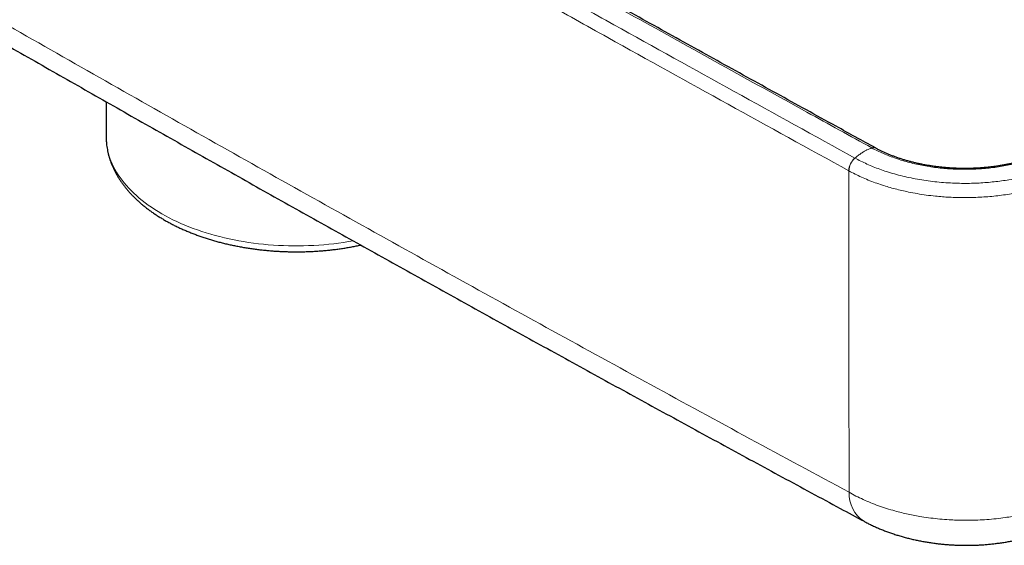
# Model space of a CAD drawing. Header units: millimetres. Extents: x 8 to 976, y 12 to 967.
# Tile 156 of 256: x 848 to 918, y 27 to 65. Entities that reach past the tile are written whole.
import ezdxf

# ---------------------------------------------------------------- set-up
doc = ezdxf.new("R2010")
doc.units = ezdxf.units.MM

msp = doc.modelspace()

# ---------------------------------------------------------------- linework, layer by layer
at = {"color": 7, "linetype": 'Continuous', "lineweight": 30}
for p, q in [((854.268, 58.694), (854.268, 56.233)), ((909.21, 55.384), (909.203, 55.388))]:
    msp.add_line(p, q, dxfattribs=at)
at = {"color": 252, "linetype": 'Continuous', "lineweight": 0}
msp.add_line((907.307, 53.755), (907.299, 53.759), dxfattribs=at)
at = {"color": 252, "linetype": 'Continuous', "lineweight": 0, "flags": 128}
msp.add_lwpolyline([(854.268, 56.233), (854.269, 56.12), (854.279, 55.912), (854.299, 55.704), (854.328, 55.496), (854.367, 55.289), (854.415, 55.082), (854.473, 54.877), (854.54, 54.672), (854.617, 54.468), (854.702, 54.266), (854.798, 54.065), (854.902, 53.866), (855.016, 53.668), (855.138, 53.472), (855.27, 53.278), (855.411, 53.086), (855.56, 52.896), (855.718, 52.709), (855.884, 52.524), (856.059, 52.342), (856.243, 52.162), (856.434, 51.986), (856.634, 51.812), (856.841, 51.642), (857.057, 51.475), (857.28, 51.311), (857.51, 51.15), (857.748, 50.994), (857.993, 50.84), (858.244, 50.691), (858.503, 50.546), (858.768, 50.405), (859.04, 50.267), (859.317, 50.134), (859.601, 50.006), (859.891, 49.881), (860.186, 49.762), (860.487, 49.646), (860.793, 49.536), (861.104, 49.43), (861.419, 49.329), (861.74, 49.233), (862.064, 49.141), (862.393, 49.055), (862.725, 48.974), (863.061, 48.898), (863.401, 48.827), (863.743, 48.762), (864.089, 48.702), (864.437, 48.647), (864.787, 48.597), (865.14, 48.553), (865.495, 48.514), (865.851, 48.481), (866.209, 48.453), (866.567, 48.43), (866.927, 48.414), (867.287, 48.402), (867.648, 48.396), (868.009, 48.396), (868.37, 48.402), (868.73, 48.412), (869.09, 48.429), (869.449, 48.451), (869.807, 48.478), (870.163, 48.511), (870.518, 48.549), (870.871, 48.593), (871.222, 48.642), (871.57, 48.697), (871.901, 48.754)], dxfattribs=at)
at = {"color": 252, "linetype": 'Continuous', "lineweight": 0}
for centre, radius, start, end in [((909.059, 55.093), 0.328, 64.21968, 111.44841), ((909.067, 55.09), 0.327, 64.21055, 111.50961), ((908.577, 53.712), 1.279, 131.36577, 177.86185), ((908.586, 53.708), 1.28, 131.41711, 177.87668), ((909.694, 30.706), 2.377, 177.99028, 236.70514)]:
    msp.add_arc(centre, radius, start, end, dxfattribs=at)
for points, knots in [([(769.011, 110.632), (771.262, 109.246), (775.766, 106.472), (782.541, 102.334), (789.333, 98.213), (796.14, 94.108), (802.965, 90.021), (809.805, 85.952), (816.662, 81.9), (823.535, 77.865), (830.424, 73.848), (837.329, 69.848), (844.25, 65.865), (851.188, 61.901), (858.141, 57.954), (865.11, 54.024), (872.099, 50.11), (879.108, 46.211), (886.136, 42.328), (893.18, 38.463), (900.239, 34.615), (904.959, 32.064), (907.318, 30.789)], [0, 0, 0, 0, 0.04998, 0.099959, 0.149939, 0.199919, 0.249899, 0.299878, 0.349858, 0.399838, 0.449818, 0.499798, 0.549777, 0.599757, 0.649737, 0.699717, 0.749696, 0.799757, 0.849818, 0.899879, 0.949939, 1, 1, 1, 1]), ([(908.939, 55.398), (907.395, 56.248), (903.794, 58.231), (898.145, 61.355), (891.996, 64.769), (885.858, 68.191), (879.733, 71.621), (873.62, 75.058), (867.52, 78.502), (861.432, 81.953), (855.357, 85.412), (849.462, 88.782), (843.745, 92.063), (840.054, 94.191), (838.208, 95.256)], [0, 0, 0, 0, 0.064743, 0.151067, 0.237392, 0.323716, 0.410041, 0.496365, 0.582689, 0.669014, 0.755338, 0.841663, 0.920831, 1, 1, 1, 1]), ([(836.971, 94.546), (839.028, 93.36), (843.143, 90.987), (849.288, 87.463), (855.399, 83.973), (861.477, 80.515), (867.06, 77.352), (872.145, 74.483), (876.729, 71.904), (881.319, 69.329), (885.916, 66.759), (891.844, 63.455), (899.11, 59.422), (904.858, 56.255), (907.732, 54.671)], [0, 0, 0, 0, 0.088223, 0.176447, 0.262741, 0.349035, 0.43533, 0.50005, 0.564771, 0.629492, 0.694213, 0.758933, 0.879467, 1, 1, 1, 1]), ([(907.299, 53.759), (904.425, 55.343), (898.676, 58.511), (891.409, 62.544), (885.48, 65.849), (880.882, 68.42), (876.291, 70.994), (871.707, 73.574), (866.621, 76.444), (861.037, 79.607), (854.958, 83.065), (848.846, 86.556), (842.701, 90.08), (838.585, 92.453), (836.527, 93.64)], [0, 0, 0, 0, 0.120533, 0.241067, 0.305787, 0.370508, 0.435229, 0.49995, 0.56467, 0.650965, 0.737259, 0.823553, 0.911777, 1, 1, 1, 1]), ([(907.739, 54.667), (907.813, 54.729), (907.962, 54.854), (908.189, 55.015), (908.4, 55.147), (908.595, 55.25), (908.772, 55.332), (908.889, 55.373), (908.947, 55.394)], [0, 0, 0, 0, 0.18594, 0.372917, 0.560305, 0.707424, 0.85409, 1, 1, 1, 1]), ([(908.947, 55.394), (908.947, 55.394), (908.944, 55.396), (908.942, 55.397), (908.939, 55.398)], [0, 0, 0, 0, 0.005704, 1, 1, 1, 1]), ([(922.132, 55.355), (922.132, 55.355), (922.008, 55.283), (921.738, 55.153), (921.326, 54.963), (920.893, 54.788), (920.445, 54.626), (919.983, 54.479), (919.505, 54.346), (919.011, 54.228), (918.5, 54.125), (917.978, 54.039), (917.45, 53.969), (916.916, 53.916), (916.379, 53.881), (915.839, 53.864), (915.298, 53.865), (914.757, 53.883), (914.219, 53.918), (913.685, 53.97), (913.159, 54.04), (912.64, 54.127), (912.13, 54.231), (911.63, 54.351), (911.142, 54.487), (910.668, 54.639), (910.211, 54.805), (909.77, 54.987), (909.348, 55.184), (909.074, 55.32), (908.947, 55.394), (908.947, 55.394)], [0, 0, 0, 0, 0.000004, 0.036191, 0.072484, 0.108833, 0.145187, 0.181488, 0.217682, 0.254839, 0.292113, 0.32945, 0.366792, 0.404076, 0.441239, 0.47838, 0.51564, 0.552958, 0.590275, 0.62753, 0.664667, 0.701801, 0.739053, 0.776361, 0.813665, 0.850907, 0.888034, 0.925346, 0.962686, 0.999996, 1, 1, 1, 1]), ([(907.732, 54.671), (907.734, 54.67), (907.737, 54.669), (907.739, 54.667), (907.739, 54.667)], [0, 0, 0, 0, 0.993954, 1, 1, 1, 1]), ([(907.739, 54.667), (907.739, 54.667), (907.872, 54.591), (908.156, 54.448), (908.59, 54.241), (909.045, 54.048), (909.514, 53.868), (910.02, 53.694), (910.562, 53.529), (911.144, 53.377), (911.74, 53.242), (912.348, 53.128), (912.965, 53.033), (913.592, 52.958), (914.227, 52.904), (914.869, 52.87), (915.479, 52.858), (916.056, 52.864), (916.598, 52.885), (917.138, 52.921), (917.674, 52.971), (918.205, 53.036), (918.761, 53.12), (919.339, 53.227), (919.936, 53.359), (920.52, 53.511), (921.089, 53.68), (921.64, 53.868), (922.132, 54.058), (922.57, 54.245), (922.954, 54.429), (923.209, 54.553), (923.326, 54.621), (923.326, 54.621)], [0, 0, 0, 0, 0.000003, 0.032793, 0.065642, 0.098511, 0.131361, 0.16415, 0.201238, 0.238442, 0.275705, 0.312969, 0.350174, 0.387263, 0.424766, 0.462299, 0.499802, 0.531355, 0.56298, 0.594641, 0.626302, 0.657926, 0.689479, 0.726606, 0.76385, 0.801154, 0.838457, 0.8757, 0.912826, 0.941878, 0.970944, 0.999997, 1, 1, 1, 1]), ([(907.318, 30.789), (907.317, 31.63), (907.315, 33.312), (907.312, 35.852), (907.31, 38.405), (907.307, 41.166), (907.305, 44.137), (907.302, 47.324), (907.301, 50.529), (907.3, 52.683), (907.299, 53.759)], [0, 0, 0, 0, 0.112233, 0.224466, 0.336718, 0.448968, 0.58671, 0.72445, 0.862226, 1, 1, 1, 1]), ([(923.754, 53.706), (923.624, 53.638), (923.364, 53.501), (922.955, 53.309), (922.496, 53.111), (921.982, 52.912), (921.409, 52.716), (920.864, 52.551), (920.352, 52.415), (919.877, 52.303), (919.394, 52.202), (918.885, 52.111), (918.351, 52.029), (917.79, 51.961), (917.224, 51.907), (916.654, 51.869), (916.082, 51.847), (915.531, 51.841), (915, 51.85), (914.491, 51.87), (913.985, 51.903), (913.43, 51.953), (912.83, 52.024), (912.187, 52.123), (911.603, 52.232), (911.077, 52.348), (910.605, 52.465), (910.143, 52.594), (909.667, 52.741), (909.18, 52.909), (908.684, 53.099), (908.206, 53.304), (907.744, 53.522), (907.452, 53.677), (907.307, 53.755)], [0, 0, 0, 0, 0.029055, 0.058123, 0.087178, 0.123858, 0.160566, 0.197246, 0.225551, 0.253882, 0.282213, 0.310518, 0.34207, 0.373694, 0.405355, 0.437015, 0.468639, 0.500191, 0.528314, 0.556462, 0.58461, 0.612733, 0.649378, 0.686051, 0.722696, 0.750973, 0.779275, 0.807578, 0.835854, 0.868643, 0.901493, 0.934362, 0.967211, 1, 1, 1, 1]), ([(907.318, 30.789), (907.48, 30.7), (907.804, 30.521), (908.321, 30.274), (908.858, 30.042), (909.415, 29.829), (909.992, 29.634), (910.54, 29.472), (911.054, 29.337), (911.53, 29.227), (912.014, 29.129), (912.553, 29.034), (913.149, 28.948), (913.801, 28.876), (914.409, 28.829), (914.97, 28.802), (915.481, 28.791), (915.993, 28.792), (916.554, 28.808), (917.165, 28.843), (917.821, 28.903), (918.421, 28.978), (918.965, 29.063), (919.454, 29.153), (919.936, 29.255), (920.456, 29.38), (921.011, 29.533), (921.595, 29.718), (922.117, 29.907), (922.581, 30.093), (922.99, 30.274), (923.387, 30.464), (923.639, 30.599), (923.765, 30.667)], [0, 0, 0, 0, 0.0364589, 0.0729457, 0.1094048, 0.1458615, 0.1823466, 0.2188032, 0.2469287, 0.2750798, 0.3032308, 0.3313558, 0.3679012, 0.4044746, 0.4410201, 0.469219, 0.4974437, 0.5256679, 0.5538671, 0.5905245, 0.6272102, 0.6638675, 0.6921568, 0.7204723, 0.7487876, 0.7770772, 0.8136907, 0.8503322, 0.8869459, 0.9151964, 0.943473, 0.9717495, 1, 1, 1, 1])]:
    msp.add_open_spline(points, degree=3, knots=knots, dxfattribs=at)
at = {"color": 7, "linetype": 'Continuous', "lineweight": 30}
for points, knots in [([(769.998, 108.611), (770.963, 108.016), (773.247, 106.607), (776.857, 104.391), (780.827, 101.963), (784.803, 99.541), (788.785, 97.124), (792.772, 94.713), (796.765, 92.308), (800.764, 89.91), (804.768, 87.517), (808.779, 85.13), (812.794, 82.748), (816.816, 80.373), (820.843, 78.004), (824.876, 75.641), (828.914, 73.283), (832.958, 70.932), (837.008, 68.586), (841.063, 66.246), (845.124, 63.913), (849.191, 61.585), (853.263, 59.263), (857.34, 56.948), (861.422, 54.639), (865.51, 52.335), (869.604, 50.038), (873.702, 47.747), (877.806, 45.462), (881.916, 43.183), (886.031, 40.91), (890.151, 38.643), (894.277, 36.382), (898.408, 34.128), (902.544, 31.88), (905.871, 30.077), (907.821, 29.026), (908.389, 28.72)], [0, 0, 0, 0, 0.021416, 0.050698, 0.07998, 0.109265, 0.138552, 0.167839, 0.197127, 0.226414, 0.255702, 0.28499, 0.314279, 0.343568, 0.372858, 0.402149, 0.431441, 0.460734, 0.490028, 0.519323, 0.548618, 0.577913, 0.607207, 0.636499, 0.665792, 0.695083, 0.724374, 0.753664, 0.782954, 0.812244, 0.841534, 0.870824, 0.900113, 0.929403, 0.958693, 0.987973, 1, 1, 1, 1]), ([(909.203, 55.39), (908.265, 55.907), (905.911, 57.202), (902.145, 59.281), (897.9, 61.63), (893.654, 63.987), (889.407, 66.35), (885.164, 68.718), (880.926, 71.09), (876.692, 73.468), (872.463, 75.85), (868.238, 78.237), (864.018, 80.628), (859.804, 83.022), (855.597, 85.419), (851.397, 87.819), (847.204, 90.221), (843.021, 92.625), (840.114, 94.298), (838.604, 95.171), (838.483, 95.24)], [0, 0, 0, 0, 0.039316, 0.098688, 0.158199, 0.217819, 0.277516, 0.33726, 0.397015, 0.456742, 0.51654, 0.576357, 0.636181, 0.696003, 0.755814, 0.815608, 0.875377, 0.935114, 0.994812, 1, 1, 1, 1]), ([(854.268, 56.232), (854.268, 56.228), (854.267, 56.154), (854.272, 56.01), (854.284, 55.8), (854.306, 55.59), (854.337, 55.38), (854.376, 55.171), (854.423, 54.963), (854.479, 54.756), (854.543, 54.549), (854.616, 54.344), (854.697, 54.139), (854.786, 53.936), (854.884, 53.734), (854.991, 53.534), (855.106, 53.336), (855.229, 53.139), (855.36, 52.944), (855.5, 52.751), (855.647, 52.56), (855.803, 52.372), (855.967, 52.187), (856.138, 52.004), (856.317, 51.823), (856.504, 51.646), (856.698, 51.472), (856.899, 51.302), (857.107, 51.134), (857.323, 50.97), (857.544, 50.81), (857.773, 50.653), (858.008, 50.501), (858.249, 50.352), (858.496, 50.207), (858.749, 50.066), (859.007, 49.929), (859.271, 49.796), (859.54, 49.668), (859.815, 49.544), (860.094, 49.424), (860.378, 49.309), (860.667, 49.198), (860.96, 49.092), (861.257, 48.99), (861.558, 48.893), (861.863, 48.801), (862.172, 48.713), (862.484, 48.63), (862.799, 48.552), (863.117, 48.479), (863.438, 48.41), (863.762, 48.347), (864.088, 48.288), (864.417, 48.234), (864.747, 48.185), (865.08, 48.142), (865.414, 48.103), (865.75, 48.069), (866.087, 48.04), (866.424, 48.016), (866.763, 47.998), (867.103, 47.984), (867.442, 47.976), (867.783, 47.972), (868.123, 47.974), (868.463, 47.981), (868.802, 47.992), (869.141, 48.009), (869.479, 48.031), (869.817, 48.058), (870.153, 48.09), (870.487, 48.127), (870.82, 48.169), (871.152, 48.216), (871.481, 48.268), (871.808, 48.325), (872.129, 48.386), (872.34, 48.43), (872.444, 48.452)], [0, 0, 0, 0, 0.0006998, 0.0131588, 0.0256167, 0.0380796, 0.0505547, 0.063049, 0.0755687, 0.0881199, 0.1007082, 0.1133381, 0.1260137, 0.1387383, 0.1515139, 0.1643421, 0.1772233, 0.1901572, 0.2031427, 0.2161778, 0.2292603, 0.2423867, 0.2555539, 0.2687581, 0.2819954, 0.2952618, 0.3085534, 0.3218664, 0.3351973, 0.3485425, 0.361899, 0.375264, 0.3886348, 0.4020094, 0.4153857, 0.4287615, 0.4421356, 0.4555067, 0.468874, 0.4822367, 0.4955944, 0.5089464, 0.5222926, 0.5356328, 0.548967, 0.562295, 0.5756168, 0.5889328, 0.602243, 0.6155475, 0.6288468, 0.6421409, 0.6554303, 0.6687151, 0.6819958, 0.6952727, 0.7085462, 0.7218165, 0.7350841, 0.7483492, 0.7616125, 0.7748739, 0.7881343, 0.8013937, 0.8146526, 0.8279114, 0.8411704, 0.8544299, 0.8676903, 0.880952, 0.8942154, 0.9074809, 0.9207488, 0.9340195, 0.9472933, 0.9605707, 0.9738521, 0.9871378, 1, 1, 1, 1]), ([(921.874, 55.349), (921.821, 55.321), (921.701, 55.257), (921.507, 55.161), (921.294, 55.06), (921.075, 54.963), (920.851, 54.87), (920.632, 54.785), (920.414, 54.706), (920.194, 54.631), (919.961, 54.556), (919.719, 54.485), (919.471, 54.416), (919.219, 54.352), (918.964, 54.292), (918.706, 54.237), (918.446, 54.185), (918.183, 54.138), (917.917, 54.096), (917.648, 54.058), (917.377, 54.025), (917.105, 53.996), (916.831, 53.972), (916.555, 53.953), (916.278, 53.939), (916, 53.929), (915.722, 53.924), (915.445, 53.924), (915.168, 53.929), (914.892, 53.938), (914.617, 53.952), (914.342, 53.971), (914.067, 53.995), (913.794, 54.023), (913.523, 54.056), (913.254, 54.094), (912.987, 54.136), (912.722, 54.183), (912.459, 54.234), (912.2, 54.29), (911.945, 54.349), (911.697, 54.412), (911.452, 54.479), (911.21, 54.551), (910.97, 54.627), (910.734, 54.708), (910.502, 54.793), (910.276, 54.881), (910.056, 54.972), (909.843, 55.066), (909.636, 55.163), (909.432, 55.265), (909.289, 55.339), (909.216, 55.38), (909.209, 55.384)], [0, 0, 0, 0, 0.015827, 0.035681, 0.055636, 0.075636, 0.095608, 0.115484, 0.13289, 0.151231, 0.170702, 0.190308, 0.210007, 0.229752, 0.249494, 0.269174, 0.288739, 0.30834, 0.3281, 0.347831, 0.367549, 0.38727, 0.407008, 0.426776, 0.446593, 0.466415, 0.486195, 0.50591, 0.525579, 0.545234, 0.564901, 0.584603, 0.604368, 0.624216, 0.643894, 0.663596, 0.683375, 0.703191, 0.723002, 0.742759, 0.762419, 0.781943, 0.80116, 0.820792, 0.840512, 0.860278, 0.880041, 0.899743, 0.919341, 0.93879, 0.958069, 0.977695, 0.997764, 1, 1, 1, 1]), ([(908.389, 28.72), (908.429, 28.698), (908.559, 28.627), (908.784, 28.514), (909.063, 28.38), (909.346, 28.253), (909.632, 28.133), (909.921, 28.019), (910.211, 27.912), (910.505, 27.811), (910.802, 27.716), (911.105, 27.627), (911.411, 27.543), (911.718, 27.466), (912.028, 27.394), (912.34, 27.329), (912.653, 27.27), (912.968, 27.217), (913.284, 27.169), (913.601, 27.128), (913.919, 27.093), (914.237, 27.063), (914.556, 27.039), (914.875, 27.022), (915.195, 27.01), (915.514, 27.004), (915.832, 27.003), (916.151, 27.009), (916.469, 27.021), (916.788, 27.038), (917.106, 27.061), (917.425, 27.09), (917.744, 27.125), (918.061, 27.166), (918.377, 27.214), (918.688, 27.266), (918.997, 27.325), (919.306, 27.39), (919.614, 27.461), (919.922, 27.539), (920.23, 27.624), (920.536, 27.715), (920.837, 27.812), (921.133, 27.915), (921.423, 28.024), (921.712, 28.139), (921.998, 28.262), (922.281, 28.391), (922.495, 28.494), (922.613, 28.556), (922.639, 28.569)], [0, 0, 0, 0, 0.009688, 0.031483, 0.053299, 0.075068, 0.096738, 0.118273, 0.139642, 0.160743, 0.182325, 0.203839, 0.225321, 0.246766, 0.268171, 0.289532, 0.310848, 0.33212, 0.353349, 0.374535, 0.395683, 0.416794, 0.437872, 0.458922, 0.479946, 0.500952, 0.52191, 0.542818, 0.563797, 0.584847, 0.605964, 0.627147, 0.648392, 0.669696, 0.691071, 0.712141, 0.733185, 0.754422, 0.775846, 0.797449, 0.819221, 0.841148, 0.863186, 0.884543, 0.906099, 0.927815, 0.949676, 0.97166, 0.993736, 1, 1, 1, 1])]:
    msp.add_open_spline(points, degree=3, knots=knots, dxfattribs=at)

doc.saveas('drawing.dxf')
